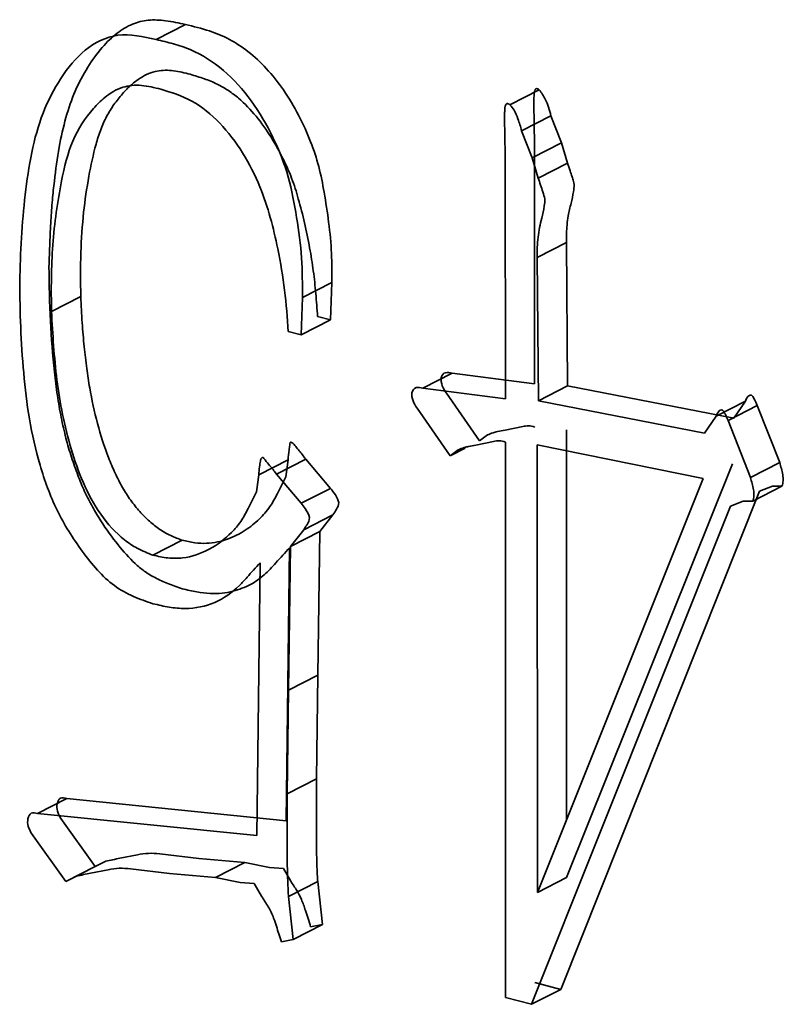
# Model space of a CAD drawing. Header units: millimetres. Extents: x 0 to 420, y 0 to 297.
# Tile 128 of 145: x 343.202 to 343.708, y 111.816 to 112.468. Entities that reach past the tile are written whole.
import ezdxf

# ---------------------------------------------------------------- set-up
doc = ezdxf.new("R2010")
doc.units = ezdxf.units.MM

msp = doc.modelspace()

# ---------------------------------------------------------------- linework, layer by layer
at = {"color": 7, "linetype": 'Continuous', "lineweight": 35}
for p, q in [((343.31166, 112.4647), (343.29228, 112.45479)), ((343.52652, 112.41163), (343.54591, 112.42153)), ((343.53427, 112.3944), (343.55366, 112.40431)), ((343.56072, 112.38633), (343.55366, 112.40431)), ((343.54133, 112.37643), (343.53427, 112.3944)), ((343.56072, 112.38633), (343.54133, 112.37643)), ((343.54287, 112.22674), (343.5428, 112.38664)), ((343.56465, 112.37288), (343.56072, 112.38633)), ((343.52349, 112.21683), (343.52342, 112.37673)), ((343.54527, 112.36297), (343.54133, 112.37643)), ((343.56465, 112.37288), (343.54527, 112.36297)), ((343.56386, 112.32045), (343.54448, 112.31055)), ((343.56386, 112.32045), (343.56471, 112.22554)), ((343.54448, 112.31055), (343.54533, 112.21564)), ((343.40846, 112.29389), (343.38907, 112.28398)), ((343.40846, 112.29389), (343.40766, 112.2691)), ((343.2423, 112.28454), (343.22291, 112.27463)), ((343.38907, 112.28398), (343.38827, 112.2592)), ((343.39911, 112.27133), (343.40766, 112.2691)), ((343.38827, 112.2592), (343.40766, 112.2691)), ((343.38827, 112.2592), (343.37972, 112.26142)), ((343.48821, 112.23383), (343.46883, 112.22393)), ((343.48821, 112.23383), (343.54287, 112.22674)), ((343.56471, 112.22554), (343.54533, 112.21564)), ((343.56471, 112.22554), (343.67473, 112.20403)), ((343.46883, 112.22393), (343.52349, 112.21683)), ((343.50626, 112.18906), (343.48441, 112.22054)), ((343.54533, 112.21564), (343.65535, 112.19412)), ((343.68247, 112.21537), (343.66308, 112.20546)), ((343.69033, 112.21253), (343.67094, 112.20262)), ((343.68247, 112.21537), (343.67473, 112.20403)), ((343.69033, 112.21253), (343.70513, 112.17468)), ((343.48688, 112.17916), (343.46502, 112.21064)), ((343.66308, 112.20546), (343.65535, 112.19412)), ((343.67094, 112.20262), (343.68575, 112.16478)), ((343.50626, 112.18906), (343.51169, 112.19294)), ((343.52336, 112.19611), (343.53503, 112.1985)), ((343.56403, 111.93827), (343.56392, 112.19626)), ((343.51564, 112.18859), (343.50398, 112.18621)), ((343.52366, 111.82046), (343.5235, 112.18826)), ((343.54466, 111.88997), (343.54453, 112.18636)), ((343.54453, 112.18636), (343.65455, 112.16405)), ((343.49692, 112.18429), (343.48688, 112.17916)), ((343.48688, 112.17916), (343.49231, 112.18303)), ((343.37962, 112.17643), (343.36024, 112.16652)), ((343.39129, 112.17696), (343.37191, 112.16705)), ((343.37962, 112.17643), (343.37812, 112.16531)), ((343.39129, 112.17696), (343.40771, 112.15761)), ((343.67393, 112.17395), (343.56405, 111.89987)), ((343.68575, 112.16478), (343.70513, 112.17468)), ((343.35874, 112.15541), (343.36024, 112.16652)), ((343.37191, 112.16705), (343.38832, 112.1477)), ((343.37812, 112.16531), (343.37258, 112.15419)), ((343.65455, 112.16405), (343.54466, 111.88997)), ((343.3532, 112.14429), (343.35874, 112.15541)), ((343.40771, 112.15761), (343.38832, 112.1477)), ((343.69185, 112.15579), (343.56015, 111.8259)), ((343.68726, 112.14918), (343.70664, 112.15908)), ((343.69185, 112.15579), (343.7004, 112.15899)), ((343.7004, 112.15899), (343.70664, 112.15908)), ((343.67247, 112.14589), (343.68102, 112.14909)), ((343.68726, 112.14918), (343.68102, 112.14909)), ((343.67247, 112.14589), (343.54077, 111.816)), ((343.38995, 112.13022), (343.40933, 112.14012)), ((343.40067, 112.12902), (343.40933, 112.14012)), ((343.38995, 112.13022), (343.38129, 112.11912)), ((343.40067, 112.12902), (343.38129, 112.11912)), ((343.40067, 112.12902), (343.39921, 112.03392)), ((343.3095, 112.12328), (343.29012, 112.11338)), ((343.37822, 111.93756), (343.38045, 112.11829)), ((343.38129, 112.11912), (343.37983, 112.02402)), ((343.35884, 111.92766), (343.36107, 112.10838)), ((343.39921, 112.03392), (343.37983, 112.02402)), ((343.39921, 112.03392), (343.39843, 111.96536)), ((343.37983, 112.02402), (343.37905, 111.95546)), ((343.39843, 111.96536), (343.37905, 111.95546)), ((343.23308, 111.95223), (343.2137, 111.94233)), ((343.23308, 111.95223), (343.37822, 111.93756)), ((343.2137, 111.94233), (343.35884, 111.92766)), ((343.25182, 111.90715), (343.22916, 111.93897)), ((343.23244, 111.89724), (343.20977, 111.92906)), ((343.26823, 111.91266), (343.2799, 111.91504)), ((343.32046, 111.91254), (343.29469, 111.91568)), ((343.35085, 111.90991), (343.32046, 111.91254)), ((343.25182, 111.90715), (343.23244, 111.89724)), ((343.25182, 111.90715), (343.25887, 111.91073)), ((343.30107, 111.90264), (343.2753, 111.90578)), ((343.35085, 111.90991), (343.33146, 111.90001)), ((343.35085, 111.90991), (343.36726, 111.90657)), ((343.36726, 111.90657), (343.37662, 111.90585)), ((343.37662, 111.90585), (343.38136, 111.89747)), ((343.23948, 111.90083), (343.23244, 111.89724)), ((343.26051, 111.90514), (343.24884, 111.90275)), ((343.33146, 111.90001), (343.30107, 111.90264)), ((343.34787, 111.89666), (343.33146, 111.90001)), ((343.54466, 111.88997), (343.56405, 111.89987)), ((343.35723, 111.89594), (343.34787, 111.89666)), ((343.36198, 111.88757), (343.35723, 111.89594)), ((343.39927, 111.8973), (343.37989, 111.8874)), ((343.39927, 111.8973), (343.4024, 111.86885)), ((343.37989, 111.8874), (343.38302, 111.85894)), ((343.38302, 111.85894), (343.4024, 111.86885)), ((343.39455, 111.86732), (343.4024, 111.86885)), ((343.38302, 111.85894), (343.37516, 111.85742)), ((343.54305, 111.83036), (343.56015, 111.8259)), ((343.54077, 111.816), (343.56015, 111.8259)), ((343.52366, 111.82046), (343.54077, 111.816))]:
    msp.add_line(p, q, dxfattribs=at)
for points, knots in [([(343.22126, 112.3043), (343.22144, 112.30958), (343.2218, 112.31981), (343.22241, 112.33461), (343.22347, 112.34822), (343.22511, 112.36449), (343.22765, 112.38296), (343.23211, 112.40301), (343.23827, 112.42095), (343.24649, 112.43642), (343.2558, 112.44937), (343.26576, 112.45906), (343.27605, 112.46532), (343.28701, 112.46809), (343.29898, 112.46749), (343.30727, 112.46567), (343.31166, 112.4647)], [0, 0, 0, 0, 0.068107, 0.131746, 0.191014, 0.245915, 0.34614, 0.437664, 0.523959, 0.610501, 0.691635, 0.76205, 0.823577, 0.878966, 0.935767, 1, 1, 1, 1]), ([(343.31166, 112.4647), (343.31694, 112.46343), (343.32673, 112.46107), (343.3408, 112.45548), (343.35357, 112.44687), (343.36571, 112.43564), (343.37706, 112.42131), (343.38683, 112.40484), (343.39463, 112.38775), (343.40029, 112.37056), (343.40375, 112.3527), (343.4067, 112.33346), (343.40869, 112.31341), (343.40853, 112.30026), (343.40846, 112.29389)], [0, 0, 0, 0, 0.086526, 0.160481, 0.230792, 0.307485, 0.389415, 0.476511, 0.562297, 0.63935, 0.71885, 0.811265, 0.908421, 1, 1, 1, 1]), ([(343.20187, 112.29439), (343.20217, 112.30411), (343.20277, 112.32355), (343.2061, 112.36159), (343.21258, 112.39892), (343.22856, 112.42965), (343.24417, 112.44893), (343.26626, 112.4604), (343.2836, 112.45666), (343.29228, 112.45479)], [0, 0, 0, 0, 0.125253, 0.250492, 0.50044, 0.625589, 0.75065, 0.875095, 1, 1, 1, 1]), ([(343.29228, 112.45479), (343.29609, 112.45387), (343.30372, 112.45203), (343.31895, 112.4471), (343.3447, 112.43078), (343.36693, 112.39876), (343.38056, 112.36399), (343.38537, 112.33701), (343.38916, 112.31018), (343.3891, 112.29271), (343.38907, 112.28398)], [0, 0, 0, 0, 0.0627084, 0.1254682, 0.250412, 0.4986192, 0.6238873, 0.7492307, 0.8746419, 1, 1, 1, 1]), ([(343.3148, 112.43175), (343.31113, 112.43269), (343.30372, 112.43458), (343.29442, 112.43448), (343.2871, 112.4324), (343.28142, 112.42921), (343.2755, 112.42481), (343.26977, 112.41878), (343.26419, 112.41186), (343.25928, 112.40397), (343.25535, 112.39511), (343.25121, 112.38197), (343.24736, 112.3637), (343.24384, 112.33981), (343.24202, 112.31316), (343.2422, 112.29431), (343.2423, 112.28454)], [0, 0, 0, 0, 0.060671, 0.122419, 0.156381, 0.194436, 0.237835, 0.286638, 0.338577, 0.390119, 0.442082, 0.495353, 0.606936, 0.727781, 0.858984, 1, 1, 1, 1]), ([(343.39911, 112.27133), (343.39875, 112.2764), (343.39804, 112.28644), (343.39646, 112.30163), (343.39389, 112.31728), (343.39077, 112.33326), (343.38666, 112.34864), (343.38229, 112.36298), (343.37604, 112.37663), (343.36844, 112.39062), (343.35866, 112.40427), (343.34892, 112.41449), (343.34001, 112.4212), (343.3324, 112.42558), (343.32388, 112.42904), (343.31792, 112.43081), (343.3148, 112.43175)], [0, 0, 0, 0, 0.079875, 0.157952, 0.237495, 0.323736, 0.40657, 0.477959, 0.548613, 0.629165, 0.714304, 0.799058, 0.843528, 0.891018, 0.942898, 1, 1, 1, 1]), ([(343.29541, 112.42184), (343.29109, 112.42293), (343.28245, 112.4251), (343.26925, 112.4239), (343.25883, 112.41748), (343.24725, 112.40594), (343.2358, 112.38842), (343.22819, 112.35677), (343.22384, 112.3262), (343.22268, 112.2969), (343.22283, 112.28205), (343.22291, 112.27463)], [0, 0, 0, 0, 0.071475, 0.142881, 0.224401, 0.285655, 0.428214, 0.571065, 0.785483, 0.892735, 1, 1, 1, 1]), ([(343.37972, 112.26142), (343.37907, 112.27051), (343.37777, 112.28869), (343.37226, 112.3208), (343.36229, 112.35978), (343.34118, 112.3951), (343.31605, 112.41554), (343.3023, 112.41974), (343.29541, 112.42184)], [0, 0, 0, 0, 0.143289, 0.286569, 0.501065, 0.750026, 0.874829, 1, 1, 1, 1]), ([(343.5428, 112.38664), (343.54281, 112.38712), (343.54282, 112.38875), (343.54263, 112.39223), (343.54256, 112.39772), (343.54246, 112.40454), (343.5423, 112.4114), (343.54235, 112.4169), (343.54266, 112.4203), (343.54339, 112.42235), (343.54483, 112.42238), (343.54557, 112.4218), (343.54591, 112.42153)], [0, 0, 0, 0, 0.03757, 0.126438, 0.266514, 0.461226, 0.652523, 0.796013, 0.88586, 0.928656, 0.967598, 1, 1, 1, 1]), ([(343.55366, 112.40431), (343.55268, 112.40807), (343.55107, 112.41427), (343.54736, 112.41949), (343.54591, 112.42153)], [0, 0, 0, 0, 0.6084977, 1, 1, 1, 1]), ([(343.52342, 112.37673), (343.52334, 112.37998), (343.52317, 112.38647), (343.52307, 112.39456), (343.52294, 112.40105), (343.52292, 112.40517), (343.52311, 112.40838), (343.52332, 112.41062), (343.52428, 112.41292), (343.52579, 112.41206), (343.52652, 112.41163)], [0, 0, 0, 0, 0.250965, 0.501916, 0.627384, 0.753189, 0.823183, 0.878203, 0.940081, 1, 1, 1, 1]), ([(343.52652, 112.41163), (343.52749, 112.41044), (343.52977, 112.40764), (343.53217, 112.4016), (343.53351, 112.39701), (343.53427, 112.3944)], [0, 0, 0, 0, 0.24063, 0.568971, 1, 1, 1, 1]), ([(343.56465, 112.37288), (343.56525, 112.37123), (343.56633, 112.36826), (343.56752, 112.36423), (343.56858, 112.36121), (343.56917, 112.35779), (343.56848, 112.35288), (343.56696, 112.34613), (343.56513, 112.33898), (343.56428, 112.33222), (343.56393, 112.3263), (343.56389, 112.32243), (343.56386, 112.32045)], [0, 0, 0, 0, 0.090803, 0.16431, 0.21922, 0.256598, 0.347302, 0.500228, 0.666167, 0.784693, 0.890017, 1, 1, 1, 1]), ([(343.54527, 112.36297), (343.54628, 112.35996), (343.5478, 112.35543), (343.54989, 112.34913), (343.54911, 112.34323), (343.54778, 112.33705), (343.54606, 112.33032), (343.54467, 112.32179), (343.54456, 112.31504), (343.54448, 112.31055)], [0, 0, 0, 0, 0.1667243, 0.249917, 0.3382285, 0.4998503, 0.6249298, 0.7499792, 1, 1, 1, 1]), ([(343.30952, 112.09114), (343.30631, 112.09221), (343.30025, 112.09424), (343.29181, 112.09815), (343.28448, 112.10247), (343.2761, 112.10957), (343.26632, 112.12066), (343.2571, 112.13349), (343.24992, 112.14547), (343.24463, 112.15553), (343.24023, 112.16662), (343.23603, 112.17841), (343.23229, 112.19111), (343.22919, 112.20479), (343.22666, 112.21946), (343.22406, 112.24076), (343.22176, 112.26928), (343.22143, 112.2923), (343.22126, 112.3043)], [0, 0, 0, 0, 0.046116, 0.087169, 0.123071, 0.155259, 0.221812, 0.298937, 0.341047, 0.385273, 0.431585, 0.48066, 0.532503, 0.588249, 0.648186, 0.712001, 0.849895, 1, 1, 1, 1]), ([(343.29013, 112.08124), (343.2858, 112.08272), (343.27713, 112.08569), (343.26004, 112.09491), (343.24272, 112.11558), (343.2256, 112.14263), (343.21469, 112.17295), (343.20777, 112.20358), (343.20431, 112.23412), (343.20228, 112.26443), (343.20201, 112.2844), (343.20187, 112.29439)], [0, 0, 0, 0, 0.062545, 0.125042, 0.249684, 0.3746, 0.499572, 0.624602, 0.74972, 0.874852, 1, 1, 1, 1]), ([(343.2423, 112.28454), (343.24256, 112.27878), (343.24306, 112.26778), (343.24454, 112.25188), (343.24606, 112.23753), (343.24868, 112.22052), (343.25293, 112.20074), (343.25901, 112.18184), (343.2649, 112.1678), (343.26972, 112.15825), (343.27523, 112.14972), (343.28123, 112.14216), (343.28775, 112.13569), (343.29461, 112.13025), (343.30192, 112.12604), (343.30695, 112.12421), (343.3095, 112.12328)], [0, 0, 0, 0, 0.09596, 0.183282, 0.262665, 0.332856, 0.462702, 0.586924, 0.646059, 0.701659, 0.754252, 0.805309, 0.854736, 0.902909, 0.95064, 1, 1, 1, 1]), ([(343.22291, 112.27463), (343.22378, 112.25957), (343.22551, 112.22947), (343.23442, 112.18386), (343.24947, 112.1458), (343.26786, 112.12545), (343.28016, 112.11733), (343.28661, 112.11477), (343.29012, 112.11338)], [0, 0, 0, 0, 0.250625, 0.500988, 0.750042, 0.874858, 0.931813, 1, 1, 1, 1]), ([(343.48441, 112.22054), (343.48341, 112.22217), (343.48242, 112.2238), (343.48174, 112.22555), (343.48107, 112.2273), (343.48072, 112.22924), (343.48105, 112.23088), (343.48138, 112.23252), (343.48233, 112.23392), (343.48377, 112.2342), (343.48517, 112.23447), (343.48672, 112.23413), (343.48821, 112.23383)], [0, 0, 0, 0, 0.2515, 0.2515, 0.2515, 0.503, 0.503, 0.503, 0.7545, 0.7545, 0.7545, 1.000006, 1.000006, 1.000006, 1.000006]), ([(343.46502, 112.21064), (343.46404, 112.21224), (343.46209, 112.21542), (343.46093, 112.22117), (343.46409, 112.22516), (343.46723, 112.22435), (343.46883, 112.22393)], [0, 0, 0, 0, 0.253086, 0.502959, 0.747243, 1, 1, 1, 1]), ([(343.69033, 112.21253), (343.68964, 112.21399), (343.68859, 112.21621), (343.68676, 112.21986), (343.68467, 112.21909), (343.68339, 112.2176), (343.68282, 112.21622), (343.68247, 112.21537)], [0, 0, 0, 0, 0.331566, 0.502074, 0.659739, 0.788761, 1, 1, 1, 1]), ([(343.67094, 112.20262), (343.67047, 112.20372), (343.66999, 112.20482), (343.66941, 112.206), (343.66911, 112.2066), (343.66879, 112.20724), (343.66843, 112.20787), (343.66806, 112.20851), (343.66766, 112.20909), (343.66721, 112.20937), (343.66676, 112.20964), (343.66625, 112.20956), (343.66577, 112.2093), (343.66529, 112.20905), (343.66488, 112.20867), (343.66454, 112.20826), (343.66387, 112.20745), (343.66348, 112.20646), (343.66308, 112.20546)], [0, 0, 0, 0, 0.2454997, 0.2454997, 0.2454997, 0.3712497, 0.3712497, 0.3712497, 0.4969997, 0.4969997, 0.4969997, 0.6227497, 0.6227497, 0.6227497, 0.7484997, 0.7484997, 0.7484997, 0.9999997, 0.9999997, 0.9999997, 0.9999997]), ([(343.53503, 112.1985), (343.53628, 112.19877), (343.5388, 112.19932), (343.54152, 112.19855), (343.54289, 112.19817)], [0, 0, 0, 0, 0.498287, 1, 1, 1, 1]), ([(343.51169, 112.19294), (343.51287, 112.19351), (343.51494, 112.1945), (343.51893, 112.19533), (343.52164, 112.19581), (343.52336, 112.19611)], [0, 0, 0, 0, 0.325944, 0.57119, 1, 1, 1, 1]), ([(343.37962, 112.17643), (343.37974, 112.17864), (343.37991, 112.18088), (343.38021, 112.18304), (343.38036, 112.18413), (343.38051, 112.1851), (343.38066, 112.1862), (343.38074, 112.18675), (343.38077, 112.18747), (343.38098, 112.18791), (343.38109, 112.18813), (343.38127, 112.18823), (343.38151, 112.18819), (343.38175, 112.18816), (343.38204, 112.18801), (343.38229, 112.18785), (343.3833, 112.18721), (343.38394, 112.18618), (343.38469, 112.18525), (343.38544, 112.18433), (343.3862, 112.18341), (343.38696, 112.18248), (343.38844, 112.18067), (343.38986, 112.17881), (343.39129, 112.17696)], [0, 0, 0, 0, 0.2515, 0.2515, 0.2515, 0.37725, 0.37725, 0.37725, 0.440125, 0.440125, 0.440125, 0.4715625, 0.4715625, 0.4715625, 0.503, 0.503, 0.503, 0.62875, 0.62875, 0.62875, 0.7545, 0.7545, 0.7545, 0.9999999, 0.9999999, 0.9999999, 0.9999999]), ([(343.50398, 112.18621), (343.50237, 112.18593), (343.49979, 112.18547), (343.4958, 112.18466), (343.49362, 112.18364), (343.49231, 112.18303)], [0, 0, 0, 0, 0.400313, 0.640611, 1, 1, 1, 1]), ([(343.51564, 112.18859), (343.51688, 112.18889), (343.51812, 112.18917), (343.51943, 112.18909), (343.52075, 112.189), (343.52213, 112.18863), (343.5235, 112.18826)], [0, 0, 0, 0, 0.4969998, 0.4969998, 0.4969998, 0.9999999, 0.9999999, 0.9999999, 0.9999999]), ([(343.36024, 112.16652), (343.36034, 112.16835), (343.36051, 112.17147), (343.36117, 112.1751), (343.36153, 112.17758), (343.36312, 112.17831), (343.36494, 112.17553), (343.36793, 112.17237), (343.37041, 112.16906), (343.37191, 112.16705)], [0, 0, 0, 0, 0.209559, 0.357808, 0.44703, 0.490191, 0.568062, 0.737731, 1, 1, 1, 1]), ([(343.70664, 112.15908), (343.70699, 112.16025), (343.70768, 112.16259), (343.70709, 112.16804), (343.70592, 112.17202), (343.70513, 112.17468)], [0, 0, 0, 0, 0.249536, 0.499611, 1, 1, 1, 1]), ([(343.68726, 112.14918), (343.68763, 112.1503), (343.68796, 112.15144), (343.68805, 112.15271), (343.68813, 112.154), (343.68801, 112.15536), (343.68778, 112.15671), (343.68733, 112.15941), (343.68653, 112.1621), (343.68575, 112.16478)], [0, 0, 0, 0, 0.2455, 0.2455, 0.2455, 0.497, 0.497, 0.497, 1.000001, 1.000001, 1.000001, 1.000001]), ([(343.3095, 112.12328), (343.31228, 112.12265), (343.31768, 112.12144), (343.32555, 112.12099), (343.33284, 112.12188), (343.34156, 112.12452), (343.35112, 112.12927), (343.36041, 112.13677), (343.36769, 112.14492), (343.37102, 112.15123), (343.37258, 112.15419)], [0, 0, 0, 0, 0.105043, 0.204195, 0.300931, 0.394749, 0.571303, 0.732107, 0.874066, 1, 1, 1, 1]), ([(343.40771, 112.15761), (343.40879, 112.15619), (343.40988, 112.15478), (343.41089, 112.15322), (343.41189, 112.15166), (343.413, 112.14984), (343.41314, 112.14818), (343.41327, 112.14651), (343.41239, 112.14504), (343.41164, 112.14372), (343.41091, 112.14244), (343.41012, 112.14128), (343.40933, 112.14012)], [0, 0, 0, 0, 0.2515, 0.2515, 0.2515, 0.503, 0.503, 0.503, 0.7545, 0.7545, 0.7545, 1, 1, 1, 1]), ([(343.38832, 112.1477), (343.38916, 112.14659), (343.39128, 112.14379), (343.39493, 112.13825), (343.39218, 112.13359), (343.39061, 112.13123), (343.38995, 112.13022)], [0, 0, 0, 0, 0.198519, 0.500382, 0.78729, 1, 1, 1, 1]), ([(343.29012, 112.11338), (343.29343, 112.11264), (343.30004, 112.11117), (343.313, 112.11124), (343.32774, 112.1165), (343.34021, 112.1258), (343.34854, 112.13546), (343.35164, 112.14135), (343.3532, 112.14429)], [0, 0, 0, 0, 0.125092, 0.250161, 0.499823, 0.749756, 0.874876, 1, 1, 1, 1]), ([(343.38045, 112.11829), (343.3775, 112.11495), (343.37206, 112.10878), (343.36396, 112.10003), (343.35456, 112.09326), (343.3449, 112.08982), (343.33584, 112.08795), (343.32782, 112.08789), (343.31895, 112.08885), (343.31276, 112.09035), (343.30952, 112.09114)], [0, 0, 0, 0, 0.16368, 0.301929, 0.438533, 0.596935, 0.6858, 0.782136, 0.886053, 1, 1, 1, 1]), ([(343.36107, 112.10838), (343.35819, 112.10516), (343.35366, 112.10008), (343.34459, 112.08997), (343.33161, 112.08078), (343.31487, 112.07742), (343.30079, 112.07868), (343.29369, 112.08039), (343.29013, 112.08124)], [0, 0, 0, 0, 0.158937, 0.250408, 0.499959, 0.749616, 0.874823, 1, 1, 1, 1]), ([(343.39843, 111.96536), (343.39843, 111.9628), (343.39844, 111.95729), (343.39844, 111.94848), (343.39844, 111.93856), (343.39847, 111.92806), (343.39837, 111.91799), (343.39869, 111.90931), (343.39883, 111.90265), (343.39914, 111.89888), (343.39927, 111.8973)], [0, 0, 0, 0, 0.113016, 0.24357, 0.389712, 0.551443, 0.707327, 0.835991, 0.93155, 1, 1, 1, 1]), ([(343.22916, 111.93897), (343.22828, 111.94055), (343.22739, 111.94212), (343.2269, 111.94383), (343.22641, 111.94554), (343.22637, 111.94729), (343.22674, 111.94881), (343.22693, 111.94956), (343.22715, 111.95033), (343.22746, 111.95101), (343.22778, 111.95168), (343.22827, 111.95219), (343.22891, 111.95244), (343.23016, 111.95295), (343.23165, 111.9526), (343.23308, 111.95223)], [0, 0, 0, 0, 0.2515, 0.2515, 0.2515, 0.503, 0.503, 0.503, 0.62875, 0.62875, 0.62875, 0.7545, 0.7545, 0.7545, 1.000005, 1.000005, 1.000005, 1.000005]), ([(343.37905, 111.95546), (343.37908, 111.9464), (343.37914, 111.93055), (343.37884, 111.908), (343.37954, 111.89426), (343.37989, 111.8874)], [0, 0, 0, 0, 0.400029, 0.700053, 1, 1, 1, 1]), ([(343.20977, 111.92907), (343.20888, 111.93065), (343.20712, 111.93381), (343.20697, 111.93893), (343.20905, 111.94347), (343.21214, 111.94271), (343.2137, 111.94233)], [0, 0, 0, 0, 0.252271, 0.501784, 0.748845, 1, 1, 1, 1]), ([(343.25887, 111.91073), (343.26042, 111.91108), (343.26352, 111.91177), (343.26666, 111.91236), (343.26823, 111.91266)], [0, 0, 0, 0, 0.500025, 1, 1, 1, 1]), ([(343.2799, 111.91504), (343.2823, 111.91544), (343.2871, 111.91624), (343.29216, 111.91587), (343.29469, 111.91568)], [0, 0, 0, 0, 0.5001028, 1, 1, 1, 1]), ([(343.2753, 111.90578), (343.27277, 111.90597), (343.26772, 111.90634), (343.26291, 111.90554), (343.26051, 111.90514)], [0, 0, 0, 0, 0.4998972, 1, 1, 1, 1]), ([(343.24884, 111.90275), (343.24727, 111.90246), (343.24414, 111.90187), (343.24104, 111.90117), (343.23948, 111.90083)], [0, 0, 0, 0, 0.499975, 1, 1, 1, 1]), ([(343.39455, 111.86732), (343.3934, 111.87093), (343.39147, 111.87699), (343.38877, 111.88512), (343.38536, 111.8916), (343.38275, 111.89543), (343.38136, 111.89747)], [0, 0, 0, 0, 0.34482, 0.579758, 0.776307, 1, 1, 1, 1]), ([(343.37516, 111.85742), (343.37406, 111.86085), (343.37237, 111.86608), (343.36986, 111.87393), (343.36664, 111.88073), (343.36353, 111.88529), (343.36198, 111.88757)], [0, 0, 0, 0, 0.328286, 0.50028, 0.749957, 1, 1, 1, 1])]:
    msp.add_open_spline(points, degree=3, knots=knots, dxfattribs=at)

doc.saveas('drawing.dxf')
